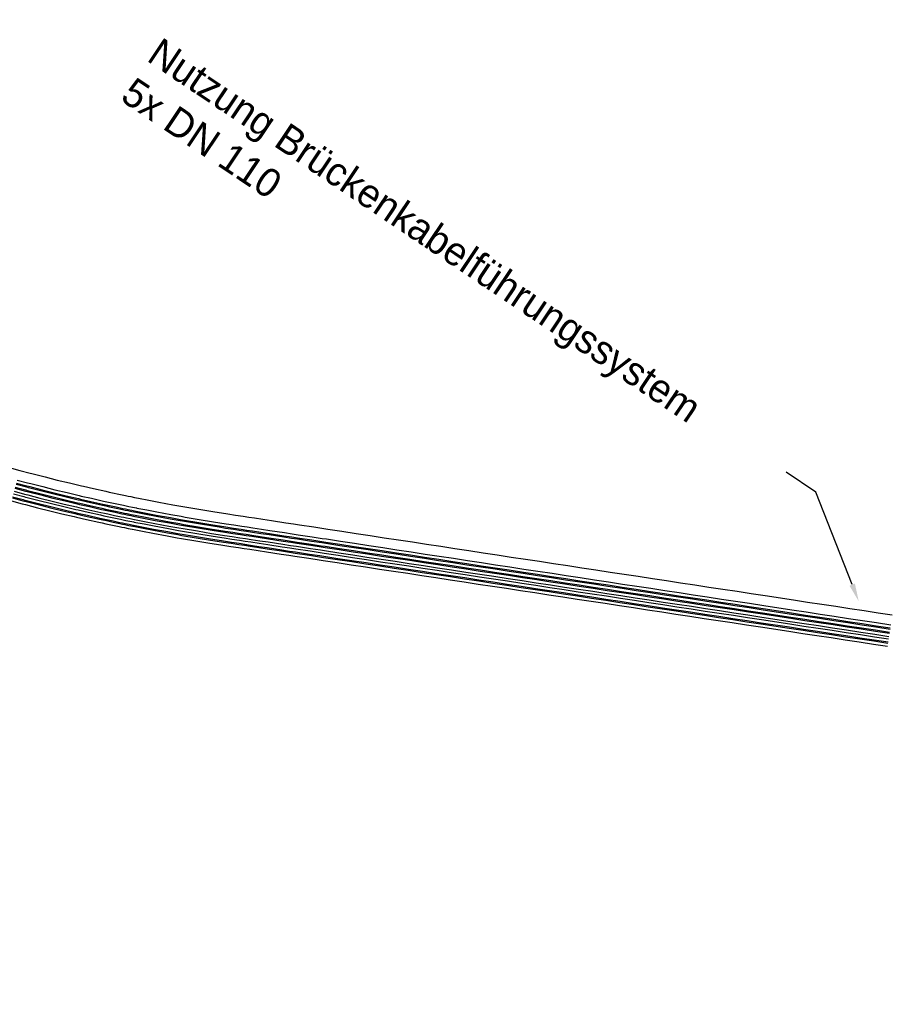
# Model space of a CAD drawing. Header units: metres. Extents: x 4433364 to 4435009, y 5475137 to 5475997.
# Tile 42 of 48: x 4434344 to 4434375, y 5475359 to 5475394. Entities that reach past the tile are written whole.
import ezdxf
from ezdxf import colors
from ezdxf.entities.mleader import LeaderData, LeaderLine
from ezdxf.math import Vec2, Vec3

# ---------------------------------------------------------------- set-up
doc = ezdxf.new("R2010")
doc.units = ezdxf.units.M
doc.layers.add('GTU_A_Hilfslayer', color=3, linetype='Continuous', plot=False)
for name, color, linetype in [('GTU_P', 1, 'Continuous'), ('GTU_P_Bemaßung', 1, 'Continuous'), ('GTU_P_Dritter', 191, 'Continuous')]:
    doc.layers.add(name, color=color, linetype=linetype)
doc.styles.add('PROVI', font='PROVI.SHX')

msp = doc.modelspace()

# ---------------------------------------------------------------- leaders
at = {"layer": 'GTU_P', "color": 5, "linetype": 'Continuous'}
ml = msp.add_multileader_mtext('Standard', dxfattribs=at)
ml.set_content('Nutzung Brückenkabelführungssystem\\P5x DN 110 ', color=256, style='PROVI')
ml.set_leader_properties(color=256, linetype='ByLayer', lineweight=-1)
ml.build(insert=Vec2(0, 0))
ml.multileader.update_dxf_attribs({"dogleg_length": 1.25, "arrow_head_size": 0.625, "scale": 0.5})
ctx = ml.context
ctx.base_point, ctx.scale, ctx.char_height, ctx.arrow_head_size, ctx.landing_gap_size, ctx.plane_origin, ctx.plane_x_axis, ctx.plane_y_axis = Vec3(4434348.428, 5475393.264), 0.5, 1, 0.625, 0.625, Vec3(10396093.208, 9810979.007), Vec3(0.830687, -0.556739), Vec3(0.556739, 0.830687)
notes = []
notes.append((ctx, [(0, (1, 1, 0), (4434372.146, 5475377.367), (-0.830687, 0.556739), 1.25, [(0, [(4434373.653, 5475373.545)], 0, [])])]))
ctx.mtext.insert, ctx.mtext.text_direction, ctx.mtext.rotation = Vec3(4434349.225, 5475393.331), Vec3(0.830687, -0.556739), 2.834938
ctx.mtext.has_bg_fill, ctx.mtext.bg_color, ctx.mtext.bg_scale_factor, ctx.mtext.bg_transparency, ctx.mtext.use_window_bg_color = 1, -1027028792, 1, 0, 1
for ctx, leaders in notes:
    for number, flags, end, landing, length, lines in leaders:
        leader = LeaderData()
        leader.index, (leader.has_last_leader_line, leader.has_dogleg_vector, leader.attachment_direction) = number, flags
        leader.last_leader_point, leader.dogleg_vector, leader.dogleg_length = Vec3(end), Vec3(landing), length
        for number, points, colour, breaks in lines:
            line = LeaderLine()
            line.index, line.vertices, line.color, line.breaks = number, Vec3.list(points), colors.encode_raw_color(colour), breaks
            leader.lines.append(line)
        ctx.leaders.append(leader)

# ---------------------------------------------------------------- next in the draw order: linework, layer by layer
at = {"layer": 'GTU_A_Hilfslayer'}
msp.add_lwpolyline([(4434343.893, 5475378.229), (4434344.261, 5475378.13), (4434344.626, 5475378.033), (4434344.68, 5475378.019), (4434344.733, 5475378.005), (4434345.154, 5475377.898), (4434345.576, 5475377.791), (4434345.999, 5475377.69), (4434346.421, 5475377.589), (4434346.494, 5475377.572), (4434346.846, 5475377.493), (4434347.271, 5475377.397), (4434347.388, 5475377.372), (4434347.505, 5475377.346), (4434347.737, 5475377.297), (4434347.967, 5475377.248), (4434348.057, 5475377.23), (4434348.147, 5475377.211), (4434348.285, 5475377.183), (4434348.422, 5475377.156), (4434348.426, 5475377.155), (4434348.778, 5475377.086), (4434349.129, 5475377.018), (4434349.621, 5475376.928), (4434349.973, 5475376.864), (4434350.113, 5475376.839), (4434350.607, 5475376.757), (4434351.1, 5475376.675), (4434351.324, 5475376.64), (4434351.549, 5475376.605), (4434351.819, 5475376.564), (4434352.088, 5475376.523), (4434352.285, 5475376.493), (4434352.485, 5475376.463), (4434352.781, 5475376.418), (4434353.077, 5475376.373), (4434353.586, 5475376.295), (4434353.856, 5475376.254), (4434354.066, 5475376.222), (4434354.56, 5475376.147), (4434354.914, 5475376.093), (4434355.054, 5475376.072), (4434355.549, 5475375.997), (4434356.043, 5475375.922), (4434356.537, 5475375.847), (4434357.031, 5475375.772), (4434357.526, 5475375.696), (4434358.02, 5475375.621), (4434358.514, 5475375.546), (4434359.009, 5475375.471), (4434359.503, 5475375.396), (4434359.997, 5475375.321), (4434360.492, 5475375.246), (4434360.986, 5475375.171), (4434361.48, 5475375.095), (4434361.975, 5475375.02), (4434362.469, 5475374.945), (4434362.963, 5475374.87), (4434363.458, 5475374.795), (4434363.952, 5475374.72), (4434364.446, 5475374.645), (4434364.941, 5475374.569), (4434365.435, 5475374.494), (4434365.929, 5475374.419), (4434366.424, 5475374.344), (4434366.918, 5475374.269), (4434367.412, 5475374.194), (4434367.907, 5475374.119), (4434368.401, 5475374.044), (4434368.895, 5475373.968), (4434369.39, 5475373.893), (4434369.884, 5475373.818), (4434370.378, 5475373.743), (4434371.367, 5475373.593), (4434371.861, 5475373.518), (4434372.356, 5475373.443), (4434372.85, 5475373.367), (4434373.344, 5475373.292), (4434373.838, 5475373.217), (4434374.333, 5475373.142), (4434374.827, 5475373.067)], dxfattribs=at)
at = {"layer": 'GTU_P_Dritter'}
for points in [[(4434344.131, 5475377.647), (4434344.499, 5475377.549), (4434344.554, 5475377.535), (4434344.609, 5475377.52), (4434345.032, 5475377.413), (4434345.456, 5475377.306), (4434345.882, 5475377.204), (4434346.308, 5475377.102), (4434346.384, 5475377.085), (4434346.736, 5475377.005), (4434347.163, 5475376.909), (4434347.282, 5475376.883), (4434347.401, 5475376.857), (4434347.634, 5475376.808), (4434347.865, 5475376.759), (4434347.956, 5475376.74), (4434348.047, 5475376.721), (4434348.185, 5475376.693), (4434348.323, 5475376.665), (4434348.329, 5475376.664), (4434348.682, 5475376.595), (4434349.036, 5475376.526), (4434349.532, 5475376.436), (4434349.884, 5475376.372), (4434350.028, 5475376.346), (4434350.524, 5475376.263), (4434351.02, 5475376.181), (4434351.248, 5475376.146), (4434351.473, 5475376.11), (4434351.744, 5475376.069), (4434352.013, 5475376.028), (4434352.21, 5475375.998), (4434352.41, 5475375.968), (4434352.706, 5475375.923), (4434353.002, 5475375.878), (4434353.511, 5475375.801), (4434353.781, 5475375.76), (4434353.99, 5475375.728), (4434354.485, 5475375.653), (4434354.839, 5475375.599), (4434354.979, 5475375.578), (4434355.473, 5475375.503), (4434355.968, 5475375.427), (4434356.462, 5475375.352), (4434356.956, 5475375.277), (4434357.451, 5475375.202), (4434357.945, 5475375.127), (4434358.439, 5475375.052), (4434358.934, 5475374.977), (4434359.428, 5475374.901), (4434359.922, 5475374.826), (4434360.417, 5475374.751), (4434360.911, 5475374.676), (4434361.405, 5475374.601), (4434361.9, 5475374.526), (4434362.394, 5475374.451), (4434362.888, 5475374.376), (4434363.383, 5475374.3), (4434363.877, 5475374.225), (4434364.371, 5475374.15), (4434364.866, 5475374.075), (4434365.36, 5475374), (4434365.854, 5475373.925), (4434366.348, 5475373.85), (4434366.843, 5475373.775), (4434367.337, 5475373.699), (4434367.831, 5475373.624), (4434368.326, 5475373.549), (4434368.82, 5475373.474), (4434369.314, 5475373.399), (4434369.809, 5475373.324), (4434370.303, 5475373.249), (4434371.292, 5475373.098), (4434371.786, 5475373.023), (4434372.28, 5475372.948), (4434372.775, 5475372.873), (4434373.269, 5475372.798), (4434373.763, 5475372.723), (4434374.258, 5475372.648), (4434374.752, 5475372.572)], [(4434344.142, 5475377.686), (4434344.509, 5475377.588), (4434344.564, 5475377.573), (4434344.619, 5475377.559), (4434345.041, 5475377.452), (4434345.466, 5475377.345), (4434345.891, 5475377.243), (4434346.317, 5475377.141), (4434346.393, 5475377.124), (4434346.745, 5475377.044), (4434347.171, 5475376.948), (4434347.29, 5475376.922), (4434347.409, 5475376.896), (4434347.642, 5475376.847), (4434347.873, 5475376.798), (4434347.964, 5475376.779), (4434348.055, 5475376.761), (4434348.193, 5475376.732), (4434348.331, 5475376.705), (4434348.337, 5475376.703), (4434348.69, 5475376.635), (4434349.044, 5475376.566), (4434349.539, 5475376.476), (4434349.891, 5475376.412), (4434350.034, 5475376.386), (4434350.531, 5475376.303), (4434351.027, 5475376.22), (4434351.254, 5475376.185), (4434351.479, 5475376.15), (4434351.75, 5475376.109), (4434352.019, 5475376.068), (4434352.216, 5475376.038), (4434352.416, 5475376.008), (4434352.712, 5475375.963), (4434353.008, 5475375.918), (4434353.517, 5475375.84), (4434353.787, 5475375.799), (4434353.996, 5475375.767), (4434354.491, 5475375.692), (4434354.845, 5475375.639), (4434354.985, 5475375.617), (4434355.479, 5475375.542), (4434355.974, 5475375.467), (4434356.468, 5475375.392), (4434356.962, 5475375.317), (4434357.457, 5475375.242), (4434357.951, 5475375.166), (4434358.445, 5475375.091), (4434358.94, 5475375.016), (4434359.434, 5475374.941), (4434359.928, 5475374.866), (4434360.423, 5475374.791), (4434360.917, 5475374.716), (4434361.411, 5475374.641), (4434361.906, 5475374.565), (4434362.4, 5475374.49), (4434362.894, 5475374.415), (4434363.389, 5475374.34), (4434363.883, 5475374.265), (4434364.377, 5475374.19), (4434364.872, 5475374.115), (4434365.366, 5475374.039), (4434365.86, 5475373.964), (4434366.354, 5475373.889), (4434366.849, 5475373.814), (4434367.343, 5475373.739), (4434367.837, 5475373.664), (4434368.332, 5475373.589), (4434368.826, 5475373.514), (4434369.32, 5475373.438), (4434369.815, 5475373.363), (4434370.309, 5475373.288), (4434371.298, 5475373.138), (4434371.792, 5475373.063), (4434372.286, 5475372.988), (4434372.781, 5475372.913), (4434373.275, 5475372.837), (4434373.769, 5475372.762), (4434374.264, 5475372.687), (4434374.758, 5475372.612)], [(4434344.17, 5475377.792), (4434344.537, 5475377.694), (4434344.591, 5475377.68), (4434344.646, 5475377.666), (4434345.068, 5475377.559), (4434345.492, 5475377.452), (4434345.917, 5475377.35), (4434346.342, 5475377.248), (4434346.417, 5475377.231), (4434346.769, 5475377.152), (4434347.195, 5475377.055), (4434347.314, 5475377.03), (4434347.432, 5475377.004), (4434347.665, 5475376.955), (4434347.896, 5475376.906), (4434347.986, 5475376.887), (4434348.077, 5475376.868), (4434348.215, 5475376.84), (4434348.353, 5475376.812), (4434348.358, 5475376.811), (4434348.711, 5475376.743), (4434349.064, 5475376.674), (4434349.559, 5475376.584), (4434349.911, 5475376.52), (4434350.053, 5475376.494), (4434350.549, 5475376.411), (4434351.044, 5475376.329), (4434351.271, 5475376.294), (4434351.496, 5475376.259), (4434351.766, 5475376.218), (4434352.036, 5475376.177), (4434352.232, 5475376.147), (4434352.432, 5475376.117), (4434352.728, 5475376.072), (4434353.024, 5475376.027), (4434353.533, 5475375.949), (4434353.803, 5475375.908), (4434354.013, 5475375.876), (4434354.507, 5475375.801), (4434354.861, 5475375.747), (4434355.002, 5475375.726), (4434355.496, 5475375.651), (4434355.99, 5475375.576), (4434356.485, 5475375.501), (4434356.979, 5475375.426), (4434357.473, 5475375.35), (4434357.968, 5475375.275), (4434358.462, 5475375.2), (4434358.956, 5475375.125), (4434359.451, 5475375.05), (4434359.945, 5475374.975), (4434360.439, 5475374.9), (4434360.933, 5475374.824), (4434361.428, 5475374.749), (4434361.922, 5475374.674), (4434362.416, 5475374.599), (4434362.911, 5475374.524), (4434363.405, 5475374.449), (4434363.899, 5475374.374), (4434364.394, 5475374.299), (4434364.888, 5475374.223), (4434365.382, 5475374.148), (4434365.877, 5475374.073), (4434366.371, 5475373.998), (4434366.865, 5475373.923), (4434367.36, 5475373.848), (4434367.854, 5475373.773), (4434368.348, 5475373.698), (4434368.843, 5475373.622), (4434369.337, 5475373.547), (4434369.831, 5475373.472), (4434370.326, 5475373.397), (4434371.314, 5475373.247), (4434371.809, 5475373.172), (4434372.303, 5475373.097), (4434372.797, 5475373.021), (4434373.292, 5475372.946), (4434373.786, 5475372.871), (4434374.28, 5475372.796), (4434374.775, 5475372.721)], [(4434344.041, 5475377.309), (4434344.409, 5475377.211), (4434344.465, 5475377.196), (4434344.522, 5475377.181), (4434344.946, 5475377.074), (4434345.372, 5475376.966), (4434345.801, 5475376.863), (4434346.229, 5475376.761), (4434346.307, 5475376.743), (4434346.659, 5475376.664), (4434347.087, 5475376.567), (4434347.208, 5475376.541), (4434347.327, 5475376.515), (4434347.561, 5475376.465), (4434347.793, 5475376.416), (4434347.885, 5475376.397), (4434347.977, 5475376.378), (4434348.116, 5475376.35), (4434348.254, 5475376.322), (4434348.261, 5475376.321), (4434348.615, 5475376.252), (4434348.972, 5475376.182), (4434349.469, 5475376.092), (4434349.821, 5475376.028), (4434349.967, 5475376.001), (4434350.467, 5475375.918), (4434350.965, 5475375.835), (4434351.194, 5475375.8), (4434351.42, 5475375.765), (4434351.691, 5475375.723), (4434351.961, 5475375.682), (4434352.157, 5475375.652), (4434352.357, 5475375.622), (4434352.653, 5475375.577), (4434352.949, 5475375.532), (4434353.458, 5475375.455), (4434353.728, 5475375.414), (4434353.938, 5475375.382), (4434354.432, 5475375.307), (4434354.786, 5475375.253), (4434354.926, 5475375.232), (4434355.421, 5475375.156), (4434355.915, 5475375.081), (4434356.409, 5475375.006), (4434356.904, 5475374.931), (4434357.398, 5475374.856), (4434357.892, 5475374.781), (4434358.387, 5475374.706), (4434358.881, 5475374.631), (4434359.375, 5475374.555), (4434359.87, 5475374.48), (4434360.364, 5475374.405), (4434360.858, 5475374.33), (4434361.353, 5475374.255), (4434361.847, 5475374.18), (4434362.341, 5475374.105), (4434362.836, 5475374.03), (4434363.33, 5475373.954), (4434363.824, 5475373.879), (4434364.319, 5475373.804), (4434364.813, 5475373.729), (4434365.307, 5475373.654), (4434365.802, 5475373.579), (4434366.296, 5475373.504), (4434366.79, 5475373.429), (4434367.285, 5475373.353), (4434367.779, 5475373.278), (4434368.273, 5475373.203), (4434368.768, 5475373.128), (4434369.262, 5475373.053), (4434369.756, 5475372.978), (4434370.25, 5475372.903), (4434371.239, 5475372.752), (4434371.733, 5475372.677), (4434372.228, 5475372.602), (4434372.722, 5475372.527), (4434373.216, 5475372.452), (4434373.711, 5475372.377), (4434374.205, 5475372.302), (4434374.699, 5475372.226)], [(4434344.064, 5475377.396), (4434344.432, 5475377.298), (4434344.488, 5475377.283), (4434344.544, 5475377.269), (4434344.968, 5475377.161), (4434345.394, 5475377.053), (4434345.822, 5475376.951), (4434346.249, 5475376.849), (4434346.327, 5475376.831), (4434346.679, 5475376.752), (4434347.106, 5475376.655), (4434347.227, 5475376.629), (4434347.346, 5475376.603), (4434347.58, 5475376.553), (4434347.812, 5475376.504), (4434347.904, 5475376.485), (4434347.995, 5475376.467), (4434348.134, 5475376.438), (4434348.272, 5475376.41), (4434348.279, 5475376.409), (4434348.632, 5475376.34), (4434348.988, 5475376.271), (4434349.485, 5475376.18), (4434349.837, 5475376.116), (4434349.983, 5475376.09), (4434350.482, 5475376.007), (4434350.979, 5475375.924), (4434351.208, 5475375.889), (4434351.434, 5475375.853), (4434351.704, 5475375.812), (4434351.974, 5475375.771), (4434352.171, 5475375.741), (4434352.37, 5475375.711), (4434352.667, 5475375.666), (4434352.963, 5475375.621), (4434353.472, 5475375.544), (4434353.742, 5475375.503), (4434353.951, 5475375.471), (4434354.446, 5475375.396), (4434354.8, 5475375.342), (4434354.94, 5475375.321), (4434355.434, 5475375.245), (4434355.929, 5475375.17), (4434356.423, 5475375.095), (4434356.917, 5475375.02), (4434357.412, 5475374.945), (4434357.906, 5475374.87), (4434358.4, 5475374.795), (4434358.895, 5475374.72), (4434359.389, 5475374.644), (4434359.883, 5475374.569), (4434360.378, 5475374.494), (4434360.872, 5475374.419), (4434361.366, 5475374.344), (4434361.861, 5475374.269), (4434362.355, 5475374.194), (4434362.849, 5475374.119), (4434363.343, 5475374.043), (4434363.838, 5475373.968), (4434364.332, 5475373.893), (4434364.826, 5475373.818), (4434365.321, 5475373.743), (4434365.815, 5475373.668), (4434366.309, 5475373.593), (4434366.804, 5475373.518), (4434367.298, 5475373.442), (4434367.792, 5475373.367), (4434368.287, 5475373.292), (4434368.781, 5475373.217), (4434369.275, 5475373.142), (4434369.77, 5475373.067), (4434370.264, 5475372.992), (4434371.253, 5475372.841), (4434371.747, 5475372.766), (4434372.241, 5475372.691), (4434372.736, 5475372.616), (4434373.23, 5475372.541), (4434373.724, 5475372.466), (4434374.219, 5475372.391), (4434374.713, 5475372.315)], [(4434344.093, 5475377.502), (4434344.46, 5475377.404), (4434344.516, 5475377.39), (4434344.571, 5475377.375), (4434344.995, 5475377.268), (4434345.42, 5475377.16), (4434345.847, 5475377.058), (4434346.274, 5475376.956), (4434346.351, 5475376.938), (4434346.703, 5475376.859), (4434347.13, 5475376.762), (4434347.25, 5475376.736), (4434347.369, 5475376.71), (4434347.603, 5475376.661), (4434347.834, 5475376.612), (4434347.926, 5475376.593), (4434348.017, 5475376.574), (4434348.155, 5475376.546), (4434348.294, 5475376.518), (4434348.3, 5475376.517), (4434348.653, 5475376.448), (4434349.009, 5475376.379), (4434349.505, 5475376.289), (4434349.857, 5475376.225), (4434350.002, 5475376.198), (4434350.5, 5475376.115), (4434350.997, 5475376.033), (4434351.225, 5475375.997), (4434351.45, 5475375.962), (4434351.721, 5475375.921), (4434351.991, 5475375.88), (4434352.187, 5475375.85), (4434352.387, 5475375.82), (4434352.683, 5475375.775), (4434352.979, 5475375.73), (4434353.488, 5475375.652), (4434353.758, 5475375.611), (4434353.968, 5475375.58), (4434354.462, 5475375.504), (4434354.816, 5475375.451), (4434354.957, 5475375.429), (4434355.451, 5475375.354), (4434355.945, 5475375.279), (4434356.439, 5475375.204), (4434356.934, 5475375.129), (4434357.428, 5475375.054), (4434357.922, 5475374.979), (4434358.417, 5475374.903), (4434358.911, 5475374.828), (4434359.405, 5475374.753), (4434359.9, 5475374.678), (4434360.394, 5475374.603), (4434360.888, 5475374.528), (4434361.383, 5475374.453), (4434361.877, 5475374.378), (4434362.371, 5475374.302), (4434362.866, 5475374.227), (4434363.36, 5475374.152), (4434363.854, 5475374.077), (4434364.349, 5475374.002), (4434364.843, 5475373.927), (4434365.337, 5475373.852), (4434365.832, 5475373.777), (4434366.326, 5475373.701), (4434366.82, 5475373.626), (4434367.315, 5475373.551), (4434367.809, 5475373.476), (4434368.303, 5475373.401), (4434368.798, 5475373.326), (4434369.292, 5475373.251), (4434369.786, 5475373.175), (4434370.281, 5475373.1), (4434371.269, 5475372.95), (4434371.764, 5475372.875), (4434372.258, 5475372.8), (4434372.752, 5475372.725), (4434373.246, 5475372.65), (4434373.741, 5475372.574), (4434374.235, 5475372.499), (4434374.729, 5475372.424)], [(4434344.103, 5475377.541), (4434344.471, 5475377.443), (4434344.526, 5475377.428), (4434344.581, 5475377.414), (4434345.005, 5475377.307), (4434345.43, 5475377.199), (4434345.856, 5475377.097), (4434346.283, 5475376.995), (4434346.36, 5475376.977), (4434346.712, 5475376.898), (4434347.139, 5475376.801), (4434347.259, 5475376.775), (4434347.378, 5475376.75), (4434347.611, 5475376.7), (4434347.842, 5475376.651), (4434347.934, 5475376.632), (4434348.025, 5475376.614), (4434348.163, 5475376.585), (4434348.302, 5475376.557), (4434348.308, 5475376.556), (4434348.661, 5475376.487), (4434349.016, 5475376.418), (4434349.512, 5475376.328), (4434349.864, 5475376.264), (4434350.009, 5475376.238), (4434350.506, 5475376.155), (4434351.003, 5475376.072), (4434351.231, 5475376.037), (4434351.456, 5475376.002), (4434351.727, 5475375.961), (4434351.997, 5475375.92), (4434352.193, 5475375.89), (4434352.393, 5475375.859), (4434352.689, 5475375.814), (4434352.985, 5475375.769), (4434353.494, 5475375.692), (4434353.764, 5475375.651), (4434353.974, 5475375.619), (4434354.468, 5475375.544), (4434354.822, 5475375.49), (4434354.963, 5475375.469), (4434355.457, 5475375.394), (4434355.951, 5475375.319), (4434356.445, 5475375.243), (4434356.94, 5475375.168), (4434357.434, 5475375.093), (4434357.928, 5475375.018), (4434358.423, 5475374.943), (4434358.917, 5475374.868), (4434359.411, 5475374.793), (4434359.906, 5475374.718), (4434360.4, 5475374.642), (4434360.894, 5475374.567), (4434361.389, 5475374.492), (4434361.883, 5475374.417), (4434362.377, 5475374.342), (4434362.872, 5475374.267), (4434363.366, 5475374.192), (4434363.86, 5475374.117), (4434364.355, 5475374.041), (4434364.849, 5475373.966), (4434365.343, 5475373.891), (4434365.838, 5475373.816), (4434366.332, 5475373.741), (4434366.826, 5475373.666), (4434367.321, 5475373.591), (4434367.815, 5475373.516), (4434368.309, 5475373.44), (4434368.804, 5475373.365), (4434369.298, 5475373.29), (4434369.792, 5475373.215), (4434370.287, 5475373.14), (4434371.275, 5475372.99), (4434371.77, 5475372.915), (4434372.264, 5475372.839), (4434372.758, 5475372.764), (4434373.252, 5475372.689), (4434373.747, 5475372.614), (4434374.241, 5475372.539), (4434374.735, 5475372.464)], [(4434343.974, 5475377.058), (4434344.343, 5475376.959), (4434344.4, 5475376.945), (4434344.457, 5475376.93), (4434344.882, 5475376.822), (4434345.31, 5475376.714), (4434345.74, 5475376.611), (4434346.17, 5475376.508), (4434346.25, 5475376.49), (4434346.602, 5475376.41), (4434347.031, 5475376.313), (4434347.153, 5475376.287), (4434347.273, 5475376.261), (4434347.507, 5475376.211), (4434347.74, 5475376.162), (4434347.833, 5475376.143), (4434347.925, 5475376.124), (4434348.064, 5475376.096), (4434348.203, 5475376.067), (4434348.211, 5475376.066), (4434348.565, 5475375.997), (4434348.924, 5475375.927), (4434349.423, 5475375.836), (4434349.775, 5475375.772), (4434349.923, 5475375.745), (4434350.424, 5475375.662), (4434350.923, 5475375.579), (4434351.154, 5475375.543), (4434351.38, 5475375.508), (4434351.652, 5475375.466), (4434351.921, 5475375.425), (4434352.118, 5475375.396), (4434352.318, 5475375.365), (4434352.614, 5475375.32), (4434352.91, 5475375.275), (4434353.419, 5475375.198), (4434353.689, 5475375.157), (4434353.899, 5475375.125), (4434354.393, 5475375.05), (4434354.747, 5475374.996), (4434354.887, 5475374.975), (4434355.382, 5475374.9), (4434355.876, 5475374.824), (4434356.37, 5475374.749), (4434356.865, 5475374.674), (4434357.359, 5475374.599), (4434357.853, 5475374.524), (4434358.348, 5475374.449), (4434358.842, 5475374.374), (4434359.336, 5475374.298), (4434359.831, 5475374.223), (4434360.325, 5475374.148), (4434360.819, 5475374.073), (4434361.314, 5475373.998), (4434361.808, 5475373.923), (4434362.302, 5475373.848), (4434362.797, 5475373.773), (4434363.291, 5475373.697), (4434363.785, 5475373.622), (4434364.28, 5475373.547), (4434364.774, 5475373.472), (4434365.268, 5475373.397), (4434365.763, 5475373.322), (4434366.257, 5475373.247), (4434366.751, 5475373.172), (4434367.245, 5475373.096), (4434367.74, 5475373.021), (4434368.234, 5475372.946), (4434368.728, 5475372.871), (4434369.223, 5475372.796), (4434369.717, 5475372.721), (4434370.211, 5475372.646), (4434371.2, 5475372.495), (4434371.694, 5475372.42), (4434372.189, 5475372.345), (4434372.683, 5475372.27), (4434373.177, 5475372.195), (4434373.672, 5475372.12), (4434374.166, 5475372.045), (4434374.66, 5475371.97)], [(4434344.002, 5475377.164), (4434344.371, 5475377.066), (4434344.427, 5475377.051), (4434344.484, 5475377.036), (4434344.909, 5475376.929), (4434345.336, 5475376.82), (4434345.766, 5475376.718), (4434346.195, 5475376.615), (4434346.274, 5475376.597), (4434346.626, 5475376.517), (4434347.055, 5475376.421), (4434347.176, 5475376.394), (4434347.296, 5475376.368), (4434347.53, 5475376.319), (4434347.763, 5475376.269), (4434347.855, 5475376.25), (4434347.947, 5475376.231), (4434348.086, 5475376.203), (4434348.225, 5475376.175), (4434348.232, 5475376.174), (4434348.586, 5475376.105), (4434348.944, 5475376.035), (4434349.442, 5475375.944), (4434349.795, 5475375.88), (4434349.942, 5475375.854), (4434350.442, 5475375.77), (4434350.941, 5475375.687), (4434351.171, 5475375.651), (4434351.397, 5475375.616), (4434351.668, 5475375.575), (4434351.938, 5475375.534), (4434352.135, 5475375.504), (4434352.334, 5475375.474), (4434352.631, 5475375.429), (4434352.927, 5475375.384), (4434353.436, 5475375.306), (4434353.706, 5475375.265), (4434353.915, 5475375.234), (4434354.41, 5475375.158), (4434354.763, 5475375.105), (4434354.904, 5475375.083), (4434355.398, 5475375.008), (4434355.893, 5475374.933), (4434356.387, 5475374.858), (4434356.881, 5475374.783), (4434357.376, 5475374.708), (4434357.87, 5475374.633), (4434358.364, 5475374.557), (4434358.859, 5475374.482), (4434359.353, 5475374.407), (4434359.847, 5475374.332), (4434360.341, 5475374.257), (4434360.836, 5475374.182), (4434361.33, 5475374.107), (4434361.824, 5475374.032), (4434362.319, 5475373.956), (4434362.813, 5475373.881), (4434363.307, 5475373.806), (4434363.802, 5475373.731), (4434364.296, 5475373.656), (4434364.79, 5475373.581), (4434365.285, 5475373.506), (4434365.779, 5475373.43), (4434366.273, 5475373.355), (4434366.768, 5475373.28), (4434367.262, 5475373.205), (4434367.756, 5475373.13), (4434368.251, 5475373.055), (4434368.745, 5475372.98), (4434369.239, 5475372.905), (4434369.734, 5475372.829), (4434370.228, 5475372.754), (4434371.217, 5475372.604), (4434371.711, 5475372.529), (4434372.205, 5475372.454), (4434372.7, 5475372.379), (4434373.194, 5475372.304), (4434373.688, 5475372.228), (4434374.183, 5475372.153), (4434374.677, 5475372.078)], [(4434344.012, 5475377.203), (4434344.381, 5475377.104), (4434344.437, 5475377.09), (4434344.494, 5475377.075), (4434344.919, 5475376.967), (4434345.346, 5475376.859), (4434345.775, 5475376.757), (4434346.204, 5475376.654), (4434346.283, 5475376.636), (4434346.635, 5475376.557), (4434347.063, 5475376.46), (4434347.184, 5475376.433), (4434347.304, 5475376.407), (4434347.538, 5475376.358), (4434347.771, 5475376.309), (4434347.863, 5475376.29), (4434347.955, 5475376.271), (4434348.094, 5475376.243), (4434348.233, 5475376.214), (4434348.24, 5475376.213), (4434348.594, 5475376.144), (4434348.951, 5475376.074), (4434349.449, 5475375.984), (4434349.802, 5475375.92), (4434349.949, 5475375.893), (4434350.449, 5475375.81), (4434350.947, 5475375.727), (4434351.177, 5475375.691), (4434351.403, 5475375.656), (4434351.674, 5475375.615), (4434351.944, 5475375.574), (4434352.141, 5475375.544), (4434352.34, 5475375.513), (4434352.637, 5475375.468), (4434352.933, 5475375.423), (4434353.442, 5475375.346), (4434353.712, 5475375.305), (4434353.921, 5475375.273), (4434354.416, 5475375.198), (4434354.769, 5475375.144), (4434354.91, 5475375.123), (4434355.404, 5475375.048), (4434355.899, 5475374.973), (4434356.393, 5475374.898), (4434356.887, 5475374.822), (4434357.382, 5475374.747), (4434357.876, 5475374.672), (4434358.37, 5475374.597), (4434358.865, 5475374.522), (4434359.359, 5475374.447), (4434359.853, 5475374.372), (4434360.348, 5475374.297), (4434360.842, 5475374.221), (4434361.336, 5475374.146), (4434361.83, 5475374.071), (4434362.325, 5475373.996), (4434362.819, 5475373.921), (4434363.313, 5475373.846), (4434363.808, 5475373.771), (4434364.302, 5475373.696), (4434364.796, 5475373.62), (4434365.291, 5475373.545), (4434365.785, 5475373.47), (4434366.279, 5475373.395), (4434366.774, 5475373.32), (4434367.268, 5475373.245), (4434367.762, 5475373.17), (4434368.257, 5475373.094), (4434368.751, 5475373.019), (4434369.245, 5475372.944), (4434369.74, 5475372.869), (4434370.234, 5475372.794), (4434371.223, 5475372.644), (4434371.717, 5475372.569), (4434372.211, 5475372.493), (4434372.706, 5475372.418), (4434373.2, 5475372.343), (4434373.694, 5475372.268), (4434374.189, 5475372.193), (4434374.683, 5475372.118)]]:
    msp.add_lwpolyline(points, dxfattribs=at)

# ---------------------------------------------------------------- next in the draw order: leaders
at = {"layer": 'GTU_P_Bemaßung', "linetype": 'Continuous'}
ml = msp.add_multileader_mtext('Standard', dxfattribs=at)
ml.set_content('{\\LEÜ Anbindung km 2,4+94,1}\\P1x KAS Gr. V Bkl. D\\P1x Schachtanschlussbausatz Typ II\\P5x PE-HD Rohr DN 110x6,3mm (SDR 17,6)\\PL = 1,60m\\P\\P', color=256, style='PROVI')
ml.set_leader_properties(color=256, linetype='ByLayer', lineweight=-1)
ml.build(insert=Vec2(0, 0))
ml.multileader.update_dxf_attribs({"dogleg_length": 1.25, "arrow_head_size": 0.625, "scale": 0.5})
ctx = ml.context
ctx.base_point, ctx.scale, ctx.char_height, ctx.arrow_head_size, ctx.landing_gap_size, ctx.plane_origin, ctx.plane_x_axis, ctx.plane_y_axis = Vec3(4434388.551, 5475400.02), 0.5, 1, 0.625, 0.625, Vec3(10209785.577, 10056350.984), Vec3(0.85323, -0.521534), Vec3(0.521534, 0.85323)
notes = []
notes.append((ctx, [(0, (1, 1, 0), (4434414.356, 5475384.247), (-0.85323, 0.521534), 1.25, [(0, [(4434422.25, 5475365.949)], 0, [])])]))
ctx.mtext.insert, ctx.mtext.text_direction, ctx.mtext.rotation = Vec3(4434389.345, 5475400.121), Vec3(0.85323, -0.521534), 2.834938
ctx.mtext.has_bg_fill, ctx.mtext.bg_color, ctx.mtext.bg_scale_factor, ctx.mtext.bg_transparency, ctx.mtext.use_window_bg_color = 1, -1027028792, 1, 0, 1
for ctx, leaders in notes:
    for number, flags, end, landing, length, lines in leaders:
        leader = LeaderData()
        leader.index, (leader.has_last_leader_line, leader.has_dogleg_vector, leader.attachment_direction) = number, flags
        leader.last_leader_point, leader.dogleg_vector, leader.dogleg_length = Vec3(end), Vec3(landing), length
        for number, points, colour, breaks in lines:
            line = LeaderLine()
            line.index, line.vertices, line.color, line.breaks = number, Vec3.list(points), colors.encode_raw_color(colour), breaks
            leader.lines.append(line)
        ctx.leaders.append(leader)

doc.saveas('drawing.dxf')
